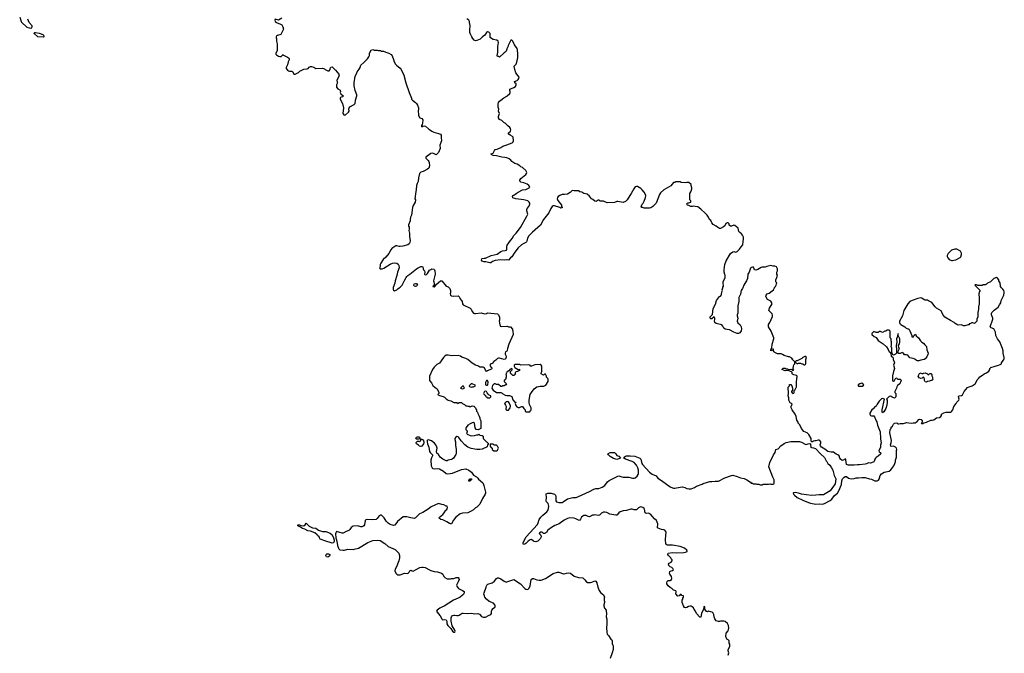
# Model space of a CAD drawing. Header units: inches. Extents: x 2348423 to 2474978, y 460702 to 613625.
# Tile 9 of 113: x 2371096 to 2389095, y 493323 to 504902. Entities that reach past the tile are written whole.
import ezdxf

# ---------------------------------------------------------------- set-up
doc = ezdxf.new("R2010")
doc.units = ezdxf.units.IN
doc.header["$MEASUREMENT"] = 0
for name, color, linetype in [('C3479', 7, 'Continuous'), ('C3489', 7, 'Continuous'), ('C3570', 7, 'Continuous'), ('C3580', 7, 'Continuous')]:
    doc.layers.add(name, color=color, linetype=linetype)

msp = doc.modelspace()

# ---------------------------------------------------------------- linework, layer by layer
at = {"layer": 'C3479', "color": 5, "elevation": 140}
for points in [[(2377921, 500000), (2377923, 499970), (2377930, 499959), (2377950, 499949), (2377992, 499968), (2378010, 499986), (2378031, 500000)], [(2378949, 500000), (2378959, 499990), (2378973, 499950), (2378973, 499910), (2378965, 499890), (2378969, 499870), (2378990, 499857), (2379030, 499849), (2379110, 499853), (2379130, 499839), (2379137, 499830), (2379144, 499804), (2379174, 499770), (2379184, 499750), (2379189, 499710), (2379204, 499690), (2379330, 499632), (2379352, 499610), (2379368, 499568), (2379390, 499539), (2379410, 499532), (2379430, 499532), (2379530, 499545), (2379590, 499529), (2379630, 499535), (2379650, 499543), (2379830, 499528), (2379848, 499510), (2379868, 499468), (2379868, 499410), (2379858, 499390), (2379867, 499367), (2379867, 499353), (2379882, 499302), (2379910, 499295), (2380000, 499298)], [(2380000, 498847), (2379978, 498830), (2379969, 498810), (2379969, 498790), (2379988, 498750), (2379982, 498710), (2379970, 498698), (2379950, 498691), (2379870, 498718), (2379850, 498718), (2379828, 498710), (2379801, 498679), (2379765, 498655), (2379730, 498618), (2379708, 498610), (2379688, 498590), (2379703, 498563), (2379718, 498550), (2379726, 498530), (2379722, 498518), (2379670, 498498), (2379650, 498482), (2379630, 498474), (2379610, 498494), (2379590, 498542), (2379568, 498552), (2379510, 498552), (2379470, 498578), (2379431, 498591), (2379370, 498622), (2379290, 498691), (2379250, 498711), (2379177, 498737), (2379154, 498750), (2379110, 498762), (2378990, 498758), (2378931, 498771), (2378891, 498771), (2378866, 498754), (2378842, 498730), (2378773, 498627), (2378720, 498600), (2378670, 498551), (2378645, 498510), (2378589, 498390), (2378585, 498350), (2378590, 498310), (2378626, 498266), (2378650, 498218), (2378690, 498178), (2378730, 498158), (2378759, 498090), (2378759, 498070), (2378742, 498050), (2378746, 498046), (2378770, 498033), (2378836, 498016), (2378862, 498002), (2378890, 497975), (2378930, 497949), (2378976, 497936), (2379030, 497908), (2379090, 497906), (2379110, 497888), (2379130, 497906), (2379170, 497906), (2379188, 497888), (2379226, 497870), (2379250, 497848), (2379267, 497847), (2379290, 497838), (2379310, 497838), (2379330, 497828), (2379370, 497846), (2379402, 497842), (2379406, 497830), (2379430, 497806), (2379447, 497767), (2379448, 497748), (2379466, 497730), (2379468, 497708), (2379496, 497656), (2379507, 497627), (2379508, 497608), (2379526, 497570), (2379526, 497430), (2379475, 497405), (2379434, 497414), (2379434, 497426), (2379425, 497445), (2379411, 497530), (2379390, 497538), (2379370, 497536), (2379330, 497518), (2379290, 497491), (2379255, 497450), (2379249, 497430), (2379249, 497410), (2379278, 497390), (2379278, 497370), (2379266, 497350), (2379275, 497330), (2379330, 497304), (2379350, 497299), (2379410, 497302), (2379450, 497318), (2379470, 497318), (2379490, 497326), (2379510, 497308), (2379550, 497306), (2379566, 497290), (2379566, 497250), (2379630, 497186), (2379642, 497182), (2379647, 497167), (2379662, 497162), (2379666, 497150), (2379662, 497138), (2379646, 497130), (2379642, 497098), (2379550, 497052), (2379510, 497045), (2379450, 497046), (2379416, 497056), (2379350, 497065), (2379287, 497087), (2379231, 497130), (2379164, 497204), (2379124, 497264), (2379110, 497276), (2379090, 497283), (2379070, 497274), (2379049, 497249), (2379049, 497230), (2379063, 497190), (2379064, 497124), (2379076, 497050), (2379072, 496970), (2379066, 496954), (2379025, 496890), (2379004, 496870), (2378990, 496863), (2378928, 496850), (2378910, 496841), (2378890, 496843), (2378830, 496871), (2378784, 496910), (2378750, 496958), (2378723, 496983), (2378714, 497010), (2378725, 497070), (2378723, 497090), (2378705, 497130), (2378681, 497161), (2378624, 497204), (2378590, 497217), (2378570, 497221), (2378550, 497218), (2378542, 497210), (2378542, 497190), (2378553, 497150), (2378578, 497090), (2378589, 497010), (2378599, 496990), (2378644, 496950), (2378643, 496930), (2378625, 496895), (2378614, 496850), (2378619, 496750), (2378635, 496715), (2378650, 496700), (2378670, 496695), (2378730, 496700), (2378770, 496694), (2378845, 496650), (2378890, 496610), (2378922, 496602), (2379010, 496617), (2379170, 496684), (2379252, 496692), (2379308, 496670), (2379330, 496654), (2379354, 496630), (2379390, 496578), (2379446, 496550), (2379470, 496526), (2379483, 496503), (2379560, 496440), (2379570, 496426), (2379582, 496390), (2379609, 496270), (2379609, 496250), (2379602, 496230), (2379555, 496150), (2379508, 496050), (2379450, 495992), (2379430, 495982), (2379390, 495942), (2379350, 495918), (2379290, 495891), (2379190, 495886), (2379150, 495871), (2379069, 495811), (2379025, 495755), (2378990, 495691), (2378972, 495688), (2378950, 495696), (2378907, 495727), (2378830, 495759), (2378792, 495770), (2378765, 495790), (2378771, 495810), (2378830, 495861), (2378855, 495890), (2378884, 495936), (2378902, 495950), (2378918, 495990), (2378910, 496011), (2378890, 496012), (2378850, 496039), (2378810, 496043), (2378750, 496061), (2378618, 496002), (2378562, 495958), (2378465, 495895), (2378403, 495870), (2378330, 495799), (2378310, 495787), (2378244, 495796), (2378170, 495818), (2378130, 495819), (2378106, 495814), (2378003, 495730), (2377953, 495667), (2377930, 495656), (2377870, 495676), (2377830, 495702), (2377795, 495735), (2377758, 495798), (2377739, 495819), (2377710, 495845), (2377690, 495846), (2377670, 495836), (2377630, 495784), (2377610, 495768), (2377550, 495763), (2377450, 495770), (2377421, 495759), (2377409, 495750), (2377402, 495670), (2377389, 495650), (2377370, 495639), (2377350, 495632), (2377330, 495634), (2377270, 495652), (2377190, 495644), (2377156, 495624), (2377130, 495588), (2377110, 495568), (2377064, 495550), (2377010, 495518), (2376990, 495519), (2376890, 495547), (2376876, 495524), (2376872, 495508), (2376874, 495430), (2376894, 495370), (2376903, 495290), (2376922, 495242), (2376930, 495230), (2376950, 495214), (2377010, 495207), (2377032, 495208), (2377094, 495226), (2377190, 495220), (2377210, 495223), (2377290, 495243), (2377462, 495350), (2377550, 495386), (2377630, 495392), (2377687, 495387), (2377772, 495330), (2377830, 495272), (2377957, 495217), (2377989, 495190), (2378024, 495150), (2378039, 495110), (2378039, 495070), (2378024, 495010), (2378003, 494950), (2377990, 494918), (2377958, 494862), (2377951, 494830), (2377971, 494790), (2377990, 494770), (2378010, 494759), (2378050, 494756), (2378130, 494787), (2378190, 494784), (2378216, 494804), (2378230, 494828), (2378250, 494842), (2378270, 494828), (2378290, 494822), (2378332, 494850), (2378411, 494889), (2378450, 494899), (2378470, 494899), (2378510, 494893), (2378586, 494846), (2378614, 494834), (2378670, 494819), (2378732, 494812), (2378809, 494789), (2378829, 494770), (2378850, 494729), (2378870, 494709), (2378910, 494684), (2378970, 494682), (2378990, 494689), (2379030, 494688), (2379073, 494707), (2379110, 494706), (2379126, 494690), (2379128, 494670), (2379114, 494630), (2379084, 494570), (2379089, 494550), (2379097, 494530), (2379119, 494510), (2379193, 494473), (2379219, 494450), (2379221, 494430), (2379213, 494410), (2379193, 494387), (2379145, 494350), (2379110, 494330), (2379025, 494295), (2378858, 494182), (2378810, 494167), (2378778, 494150), (2378725, 494110), (2378718, 494090), (2378744, 494050), (2378782, 494010), (2378810, 493953), (2378821, 493941), (2378830, 493934), (2378870, 493940), (2378893, 493933), (2378903, 493910), (2378904, 493864), (2378920, 493830), (2378975, 493775), (2379010, 493727), (2379030, 493712), (2379050, 493708), (2379055, 493725), (2379050, 493743), (2379003, 493823), (2378982, 493910), (2378983, 493970), (2378990, 493992), (2379010, 494012), (2379030, 494019), (2379050, 494020), (2379090, 494013), (2379110, 494015), (2379130, 494021), (2379185, 494055), (2379201, 494058), (2379273, 494053), (2379355, 494055), (2379414, 494046), (2379470, 494051), (2379499, 494039), (2379536, 493996), (2379570, 493986), (2379610, 493985), (2379666, 494015), (2379711, 494030), (2379719, 494050), (2379719, 494090), (2379724, 494110), (2379750, 494141), (2379785, 494170), (2379786, 494190), (2379781, 494210), (2379756, 494236), (2379676, 494270), (2379631, 494310), (2379599, 494350), (2379591, 494370), (2379583, 494403), (2379586, 494430), (2379624, 494530), (2379630, 494558), (2379638, 494570), (2379655, 494585), (2379730, 494609), (2379770, 494635), (2379810, 494688), (2379830, 494702), (2379850, 494699), (2379890, 494682), (2379950, 494639), (2379990, 494622), (2380000, 494626)], [(2380000, 498458), (2379992, 498450), (2379985, 498430), (2379991, 498410), (2379991, 498369), (2379975, 498325), (2379954, 498310), (2379954, 498290), (2379994, 498250), (2379982, 498230), (2379950, 498209), (2379930, 498208), (2379910, 498198), (2379890, 498198), (2379850, 498238), (2379810, 498238), (2379790, 498248), (2379770, 498248), (2379742, 498218), (2379724, 498170), (2379750, 498131), (2379810, 498091), (2379891, 498091), (2379917, 498077), (2379925, 498065), (2379970, 498042), (2380000, 498035)], [(2380000, 497921), (2379990, 497919), (2379958, 497890), (2379978, 497858), (2379988, 497830), (2379985, 497790), (2379991, 497771), (2380000, 497768)]]:
    msp.add_lwpolyline(points, dxfattribs=at)
for points in [[(2379370, 498246), (2379350, 498246), (2379314, 498210), (2379318, 498198), (2379350, 498186), (2379370, 498194), (2379390, 498194), (2379426, 498210), (2379422, 498222)], [(2379650, 498306), (2379630, 498306), (2379614, 498270), (2379614, 498230), (2379630, 498222), (2379650, 498222), (2379655, 498230), (2379660, 498280)], [(2379210, 498206), (2379190, 498206), (2379154, 498170), (2379190, 498154), (2379210, 498162), (2379226, 498170)], [(2379610, 498115), (2379594, 498110), (2379574, 498070), (2379578, 498058), (2379590, 498054), (2379598, 498038), (2379613, 498033), (2379618, 498018), (2379630, 498014), (2379638, 497998), (2379650, 497994), (2379690, 497994), (2379706, 498010), (2379706, 498030), (2379680, 498040), (2379660, 498060), (2379642, 498082), (2379630, 498108)], [(2378350, 497238), (2378338, 497250), (2378349, 497271), (2378370, 497281), (2378390, 497278), (2378402, 497270), (2378414, 497250), (2378410, 497246), (2378390, 497238)], [(2378430, 497103), (2378402, 497110), (2378386, 497126), (2378348, 497150), (2378343, 497163), (2378345, 497175), (2378370, 497202), (2378390, 497202), (2378410, 497194), (2378426, 497210), (2378426, 497234), (2378450, 497234), (2378470, 497222), (2378485, 497190), (2378485, 497170), (2378478, 497150), (2378450, 497109)], [(2379750, 497146), (2379710, 497146), (2379698, 497142), (2379694, 497130), (2379698, 497098), (2379713, 497093), (2379718, 497078), (2379733, 497073), (2379734, 497050), (2379764, 497024), (2379810, 497025), (2379830, 497034), (2379846, 497070), (2379830, 497106), (2379810, 497126), (2379770, 497126)], [(2379307, 496467), (2379306, 496490), (2379322, 496498), (2379326, 496510), (2379350, 496514), (2379354, 496510), (2379354, 496490), (2379338, 496482), (2379330, 496468)], [(2376810, 495337), (2376790, 495340), (2376690, 495370), (2376590, 495410), (2376578, 495430), (2376573, 495453), (2376538, 495478), (2376532, 495490), (2376490, 495527), (2376410, 495552), (2376361, 495561), (2376310, 495592), (2376265, 495605), (2376230, 495629), (2376178, 495650), (2376178, 495670), (2376190, 495673), (2376209, 495671), (2376238, 495658), (2376290, 495651), (2376314, 495670), (2376330, 495698), (2376385, 495645), (2376450, 495618), (2376510, 495607), (2376556, 495570), (2376630, 495549), (2376690, 495548), (2376770, 495518), (2376810, 495486), (2376834, 495434), (2376844, 495390), (2376844, 495370), (2376830, 495344)], [(2376730, 495081), (2376706, 495086), (2376694, 495110), (2376701, 495130), (2376710, 495139), (2376742, 495142), (2376767, 495130), (2376768, 495110), (2376750, 495090)]]:
    msp.add_lwpolyline(points, close=True, dxfattribs=at)
at = {"layer": 'C3489', "color": 5}
for points, elevation in [([(2384048, 493288), (2384059, 493330), (2384049, 493369), (2384049, 493390), (2384078, 493450), (2384078, 493490), (2384068, 493510), (2384066, 493550), (2384048, 493568), (2384023, 493583), (2384002, 493630), (2384009, 493690), (2384049, 493731), (2384056, 493756), (2384059, 493790), (2384054, 493830), (2384035, 493870), (2383990, 493902), (2383970, 493909), (2383910, 493909), (2383890, 493902), (2383870, 493902), (2383830, 493918), (2383802, 493950), (2383789, 493990), (2383788, 494030), (2383775, 494055), (2383754, 494074), (2383730, 494078), (2383690, 494095), (2383670, 494078), (2383650, 494088), (2383622, 494130), (2383618, 494170), (2383610, 494178), (2383605, 494170), (2383605, 494150), (2383598, 494130), (2383557, 494050), (2383550, 493986), (2383530, 493986), (2383470, 494049), (2383450, 494095), (2383424, 494124), (2383412, 494152), (2383392, 494172), (2383370, 494182), (2383350, 494185), (2383323, 494177), (2383290, 494159), (2383270, 494155), (2383250, 494158), (2383228, 494190), (2383208, 494250), (2383209, 494291), (2383218, 494310), (2383218, 494330), (2383228, 494350), (2383228, 494370), (2383202, 494382), (2383190, 494399), (2383170, 494395), (2383150, 494375), (2383129, 494369), (2383089, 494409), (2383098, 494450), (2383090, 494466), (2383070, 494468), (2383050, 494478), (2383023, 494503), (2382985, 494525), (2382950, 494558), (2382929, 494590), (2382924, 494610), (2382930, 494632), (2382950, 494652), (2382990, 494654), (2383010, 494674), (2383018, 494690), (2383010, 494726), (2382982, 494770), (2382975, 494790), (2382978, 494810), (2382982, 494818), (2383008, 494832), (2383030, 494834), (2383046, 494850), (2383035, 494875), (2383018, 494890), (2382984, 494905), (2382965, 494930), (2382959, 494950), (2382968, 494972), (2383006, 494990), (2383026, 495010), (2383026, 495030), (2383006, 495050), (2382998, 495070), (2382958, 495110), (2382946, 495130), (2382948, 495150), (2383030, 495163), (2383110, 495157), (2383237, 495163), (2383269, 495171), (2383295, 495185), (2383298, 495190), (2383289, 495210), (2383250, 495244), (2383170, 495276), (2383030, 495299), (2382937, 495297), (2382915, 495310), (2382906, 495330), (2382904, 495390), (2382906, 495486), (2382914, 495530), (2382909, 495550), (2382892, 495572), (2382870, 495581), (2382826, 495586), (2382766, 495610), (2382758, 495618), (2382759, 495690), (2382737, 495750), (2382700, 495780), (2382630, 495863), (2382590, 495881), (2382550, 495877), (2382530, 495889), (2382516, 495956), (2382509, 495970), (2382489, 495990), (2382450, 496000), (2382430, 495995), (2382410, 495984), (2382374, 495946), (2382358, 495942), (2382330, 495943), (2382290, 495955), (2382270, 495955), (2382190, 495930), (2382130, 495926), (2382110, 495921), (2382070, 495905), (2382050, 495892), (2382010, 495850), (2381994, 495846), (2381885, 495865), (2381830, 495895), (2381790, 495904), (2381770, 495901), (2381734, 495886), (2381693, 495850), (2381670, 495839), (2381610, 495851), (2381590, 495850), (2381570, 495845), (2381510, 495818), (2381490, 495822), (2381450, 495841), (2381410, 495840), (2381389, 495831), (2381368, 495812), (2381349, 495771), (2381330, 495749), (2381310, 495753), (2381262, 495782), (2381230, 495793), (2381150, 495796), (2381110, 495788), (2381050, 495758), (2380958, 495690), (2380879, 495661), (2380817, 495623), (2380750, 495570), (2380725, 495530), (2380710, 495517), (2380690, 495510), (2380673, 495513), (2380650, 495535), (2380644, 495536), (2380616, 495536), (2380602, 495530), (2380594, 495510), (2380622, 495482), (2380626, 495450), (2380610, 495415), (2380570, 495369), (2380530, 495359), (2380503, 495363), (2380489, 495369), (2380450, 495404), (2380430, 495397), (2380390, 495373), (2380350, 495329), (2380330, 495315), (2380306, 495310), (2380298, 495330), (2380302, 495350), (2380353, 495450), (2380562, 495678), (2380576, 495704), (2380595, 495770), (2380622, 495810), (2380662, 495850), (2380735, 495905), (2380750, 495930), (2380764, 495970), (2380767, 496010), (2380758, 496058), (2380729, 496090), (2380721, 496110), (2380729, 496170), (2380719, 496230), (2380723, 496237), (2380750, 496247), (2380813, 496247), (2380870, 496230), (2380891, 496210), (2380897, 496190), (2380899, 496110), (2380911, 496091), (2380950, 496080), (2381010, 496079), (2381030, 496088), (2381110, 496146), (2381210, 496172), (2381270, 496173), (2381310, 496186), (2381510, 496278), (2381590, 496325), (2381630, 496333), (2381684, 496335), (2381744, 496356), (2381794, 496390), (2381844, 496456), (2381870, 496478), (2382030, 496561), (2382050, 496566), (2382105, 496545), (2382130, 496541), (2382230, 496543), (2382301, 496521), (2382330, 496523), (2382350, 496531), (2382383, 496557), (2382404, 496590), (2382409, 496610), (2382410, 496670), (2382398, 496710), (2382370, 496763), (2382327, 496810), (2382290, 496830), (2382172, 496872), (2382142, 496890), (2382149, 496910), (2382170, 496928), (2382188, 496932), (2382253, 496933), (2382344, 496924), (2382430, 496891), (2382448, 496868), (2382469, 496790), (2382479, 496770), (2382611, 496631), (2382657, 496597), (2382730, 496565), (2382764, 496524), (2382830, 496482), (2382986, 496366), (2383030, 496344), (2383050, 496339), (2383070, 496339), (2383170, 496361), (2383210, 496363), (2383254, 496354), (2383290, 496336), (2383330, 496326), (2383370, 496327), (2383430, 496351), (2383470, 496378), (2383570, 496411), (2383590, 496425), (2383710, 496465), (2383750, 496461), (2383811, 496471), (2383870, 496471), (2383989, 496531), (2384106, 496574), (2384130, 496576), (2384210, 496556), (2384270, 496531), (2384338, 496518), (2384390, 496491), (2384454, 496450), (2384470, 496434), (2384490, 496432), (2384510, 496422), (2384550, 496422), (2384573, 496413), (2384610, 496412), (2384630, 496402), (2384670, 496402), (2384690, 496412), (2384787, 496413), (2384810, 496422), (2384830, 496414), (2384870, 496414), (2384882, 496418), (2384886, 496430), (2384888, 496490), (2384862, 496542), (2384789, 496730), (2384809, 496811), (2384879, 496950), (2384906, 496990), (2384918, 497050), (2384960, 497060), (2385010, 497115), (2385070, 497159), (2385110, 497174), (2385191, 497191), (2385230, 497195), (2385350, 497193), (2385390, 497180), (2385470, 497140), (2385535, 497155), (2385550, 497150), (2385555, 497135), (2385556, 497104), (2385551, 497090), (2385570, 497083), (2385610, 497080), (2385644, 497064), (2385735, 496970), (2385810, 496903), (2385841, 496841), (2385851, 496830), (2385855, 496815), (2385871, 496790), (2385903, 496763), (2385938, 496710), (2385958, 496670), (2385985, 496570), (2386013, 496510), (2386003, 496417), (2385910, 496290), (2385790, 496220), (2385710, 496218), (2385650, 496210), (2385570, 496209), (2385389, 496229), (2385330, 496249), (2385270, 496262), (2385244, 496256), (2385234, 496250), (2385242, 496230), (2385258, 496210), (2385310, 496171), (2385410, 496121), (2385518, 496078), (2385550, 496068), (2385650, 496050), (2385710, 496056), (2385770, 496050), (2385810, 496058), (2385910, 496115), (2385941, 496139), (2385992, 496208), (2386043, 496250), (2386069, 496290), (2386119, 496410), (2386126, 496474), (2386137, 496510), (2386162, 496538), (2386187, 496553), (2386210, 496554), (2386250, 496523), (2386294, 496514), (2386350, 496516), (2386390, 496530), (2386430, 496528), (2386490, 496535), (2386553, 496533), (2386630, 496511), (2386670, 496506), (2386730, 496476), (2386770, 496474), (2386795, 496485), (2386810, 496504), (2386828, 496572), (2386850, 496601), (2386902, 496630), (2386988, 496652), (2387023, 496677), (2387075, 496750), (2387095, 496790), (2387109, 496830), (2387109, 496850), (2387124, 496910), (2387122, 497030), (2387129, 497050), (2387122, 497070), (2387109, 497090), (2387070, 497109), (2387025, 497105), (2387018, 497110), (2387017, 497130), (2387029, 497170), (2387032, 497210), (2387002, 497350), (2387008, 497410), (2387027, 497433), (2387030, 497454), (2387050, 497474), (2387068, 497510), (2387089, 497531), (2387130, 497534), (2387150, 497514), (2387170, 497514), (2387190, 497522), (2387250, 497525), (2387310, 497538), (2387350, 497536), (2387390, 497526), (2387430, 497535), (2387464, 497536), (2387502, 497558), (2387530, 497596), (2387550, 497601), (2387576, 497596), (2387594, 497574), (2387592, 497548), (2387585, 497535), (2387574, 497530), (2387582, 497522), (2387605, 497525), (2387626, 497534), (2387675, 497545), (2387750, 497583), (2387777, 497583), (2387810, 497591), (2387853, 497627), (2387910, 497631), (2387935, 497650), (2387948, 497670), (2387950, 497694), (2387990, 497718), (2388030, 497731), (2388070, 497727), (2388110, 497731), (2388130, 497743), (2388152, 497770), (2388174, 497830), (2388215, 497890), (2388225, 497915), (2388262, 497950), (2388269, 497970), (2388258, 498010), (2388266, 498030), (2388310, 498031), (2388330, 498046), (2388345, 498070), (2388361, 498110), (2388420, 498180), (2388433, 498187), (2388510, 498211), (2388561, 498250), (2388589, 498290), (2388601, 498319), (2388627, 498353), (2388650, 498374), (2388697, 498403), (2388730, 498431), (2388770, 498451), (2388810, 498478), (2388829, 498510), (2388833, 498530), (2388850, 498547), (2388930, 498573), (2388990, 498587), (2389018, 498602), (2389046, 498610), (2389046, 498630), (2389055, 498650), (2389081, 498679), (2389090, 498710), (2389090, 498730), (2389073, 498810), (2389072, 498850), (2389061, 498890), (2389013, 499013), (2388972, 499070), (2388942, 499130), (2388932, 499192), (2388919, 499230), (2388902, 499250), (2388853, 499273), (2388839, 499290), (2388841, 499310), (2388875, 499390), (2388884, 499430), (2388884, 499450), (2388863, 499510), (2388863, 499530), (2388869, 499550), (2388908, 499592), (2388981, 499650), (2389009, 499690), (2389029, 499730), (2389038, 499770), (2389088, 499870), (2389095, 499910), (2389095, 499930), (2389088, 499950), (2389070, 499978), (2389047, 500000)], 120), ([(2384315, 500000), (2384310, 499988), (2384287, 499950), (2384273, 499887), (2384244, 499824), (2384243, 499750), (2384223, 499670), (2384227, 499650), (2384222, 499538), (2384211, 499509), (2384211, 499490), (2384221, 499450), (2384211, 499390), (2384221, 499361), (2384264, 499324), (2384287, 499290), (2384291, 499251), (2384286, 499214), (2384263, 499177), (2384234, 499166), (2384210, 499167), (2384150, 499190), (2384070, 499232), (2384030, 499243), (2383990, 499245), (2383970, 499263), (2383950, 499304), (2383930, 499323), (2383850, 499342), (2383829, 499350), (2383806, 499366), (2383795, 499390), (2383805, 499430), (2383804, 499450), (2383790, 499469), (2383750, 499434), (2383730, 499434), (2383717, 499450), (2383719, 499470), (2383763, 499517), (2383776, 499624), (2383814, 499705), (2383836, 499770), (2383870, 499821), (2383890, 499841), (2383909, 499851), (2383924, 499876), (2383933, 499927), (2383942, 499950), (2383939, 499970), (2383947, 500000)], 120), ([(2388604, 500000), (2388654, 499950), (2388644, 499936), (2388627, 499890), (2388635, 499810), (2388636, 499710), (2388623, 499657), (2388623, 499610), (2388611, 499550), (2388614, 499486), (2388611, 499469), (2388592, 499430), (2388592, 499390), (2388552, 499348), (2388520, 499360), (2388500, 499360), (2388466, 499346), (2388454, 499346), (2388450, 499328), (2388433, 499327), (2388375, 499305), (2388350, 499307), (2388310, 499325), (2388250, 499322), (2388230, 499329), (2388198, 499350), (2388178, 499370), (2388110, 499402), (2388010, 499464), (2387972, 499512), (2387949, 499569), (2387940, 499580), (2387855, 499630), (2387830, 499655), (2387770, 499734), (2387710, 499764), (2387690, 499779), (2387650, 499779), (2387630, 499784), (2387590, 499813), (2387570, 499817), (2387514, 499806), (2387410, 499769), (2387371, 499749), (2387330, 499708), (2387261, 499590), (2387234, 499490), (2387181, 499390), (2387178, 499370), (2387185, 499350), (2387202, 499330), (2387274, 499290), (2387304, 499264), (2387330, 499252), (2387351, 499251), (2387370, 499214), (2387402, 499130), (2387405, 499105), (2387430, 499102), (2387450, 499134), (2387470, 499152), (2387485, 499125), (2387525, 499090), (2387566, 499030), (2387590, 499006), (2387618, 498990), (2387640, 498960), (2387671, 498930), (2387679, 498870), (2387701, 498810), (2387697, 498783), (2387679, 498741), (2387650, 498704), (2387630, 498689), (2387570, 498681), (2387530, 498669), (2387511, 498669), (2387490, 498676), (2387457, 498697), (2387430, 498709), (2387370, 498724), (2387330, 498768), (2387310, 498778), (2387270, 498778), (2387250, 498806), (2387236, 498816), (2387230, 498818), (2387190, 498804), (2387170, 498804), (2387158, 498810), (2387154, 498830), (2387161, 498859), (2387178, 498890), (2387169, 498909), (2387164, 498950), (2387179, 498981), (2387185, 499010), (2387187, 499070), (2387158, 499130), (2387158, 499158), (2387150, 499166), (2387145, 499115), (2387125, 499070), (2387128, 499010), (2387117, 498950), (2387126, 498870), (2387122, 498810), (2387109, 498791), (2387068, 498768), (2387057, 498777), (2387040, 498820), (2387037, 498897), (2387029, 498930), (2387034, 498954), (2387034, 499014), (2387027, 499033), (2387026, 499070), (2387006, 499090), (2387006, 499210), (2386990, 499226), (2386950, 499226), (2386932, 499208), (2386913, 499207), (2386870, 499188), (2386830, 499206), (2386810, 499206), (2386790, 499188), (2386750, 499188), (2386710, 499206), (2386674, 499170), (2386674, 499150), (2386714, 499110), (2386751, 499091), (2386790, 499041), (2386880, 498980), (2386942, 498922), (2386975, 498875), (2386992, 498830), (2387003, 498823), (2387020, 498800), (2387030, 498754), (2387057, 498737), (2387065, 498725), (2387061, 498690), (2387084, 498650), (2387085, 498630), (2387072, 498590), (2387073, 498573), (2387086, 498530), (2387068, 498470), (2387054, 498394), (2387050, 498302), (2387070, 498298), (2387088, 498310), (2387110, 498354), (2387132, 498352), (2387138, 498338), (2387150, 498334), (2387190, 498332), (2387214, 498310), (2387204, 498296), (2387185, 498250), (2387143, 498217), (2387131, 498190), (2387127, 498170), (2387094, 498110), (2387094, 498090), (2387112, 498070), (2387114, 498010), (2387090, 497988), (2387045, 498005), (2387030, 498018), (2387010, 498022), (2386990, 498014), (2386942, 497970), (2386951, 497951), (2386955, 497915), (2386950, 497858), (2386930, 497795), (2386890, 497738), (2386870, 497718), (2386862, 497730), (2386862, 497770), (2386906, 497970), (2386870, 497982), (2386850, 497975), (2386805, 497930), (2386770, 497878), (2386750, 497838), (2386734, 497830), (2386693, 497787), (2386678, 497782), (2386638, 497710), (2386636, 497690), (2386650, 497666), (2386670, 497661), (2386710, 497662), (2386725, 497645), (2386751, 497570), (2386766, 497550), (2386778, 497490), (2386825, 497370), (2386825, 497335), (2386834, 497286), (2386835, 497235), (2386846, 497170), (2386832, 497128), (2386831, 497090), (2386825, 497070), (2386801, 497030), (2386806, 497006), (2386816, 496996), (2386834, 496990), (2386838, 496970), (2386790, 496924), (2386750, 496901), (2386739, 496890), (2386726, 496870), (2386716, 496830), (2386710, 496822), (2386670, 496802), (2386650, 496798), (2386610, 496804), (2386574, 496786), (2386550, 496779), (2386450, 496765), (2386410, 496767), (2386350, 496760), (2386250, 496761), (2386208, 496770), (2386200, 496860), (2386190, 496878), (2386150, 496855), (2386130, 496849), (2386102, 496870), (2386090, 496888), (2386074, 496930), (2386055, 496950), (2386024, 496964), (2385970, 496999), (2385930, 496999), (2385870, 497009), (2385815, 497055), (2385752, 497092), (2385735, 497115), (2385732, 497130), (2385742, 497170), (2385739, 497190), (2385724, 497210), (2385710, 497218), (2385690, 497218), (2385650, 497204), (2385630, 497206), (2385610, 497201), (2385590, 497187), (2385570, 497189), (2385566, 497210), (2385567, 497250), (2385522, 497322), (2385489, 497349), (2385430, 497374), (2385390, 497429), (2385356, 497496), (2385329, 497529), (2385325, 497545), (2385303, 497583), (2385289, 497650), (2385274, 497690), (2385215, 497770), (2385198, 497810), (2385198, 497830), (2385215, 497875), (2385206, 497890), (2385183, 497903), (2385158, 497950), (2385155, 497990), (2385142, 498030), (2385148, 498070), (2385147, 498187), (2385166, 498210), (2385166, 498230), (2385170, 498234), (2385190, 498234), (2385211, 498211), (2385225, 498170), (2385225, 498150), (2385216, 498124), (2385202, 498110), (2385204, 498104), (2385220, 498080), (2385230, 498072), (2385250, 498074), (2385255, 498090), (2385255, 498130), (2385270, 498145), (2385294, 498190), (2385294, 498286), (2385304, 498330), (2385308, 498388), (2385297, 498397), (2385249, 498409), (2385223, 498423), (2385218, 498430), (2385218, 498458), (2385208, 498468), (2385186, 498470), (2385150, 498488), (2385090, 498482), (2385026, 498510), (2385050, 498532), (2385090, 498532), (2385104, 498524), (2385130, 498522), (2385150, 498512), (2385195, 498515), (2385212, 498512), (2385230, 498494), (2385242, 498498), (2385246, 498510), (2385238, 498518), (2385235, 498530), (2385241, 498570), (2385250, 498594), (2385267, 498613), (2385267, 498647), (2385230, 498688), (2385210, 498718), (2385170, 498738), (2385150, 498738), (2385070, 498762), (2385043, 498783), (2385015, 498795), (2384950, 498798), (2384900, 498820), (2384888, 498830), (2384878, 498850), (2384878, 498870), (2384870, 498886), (2384858, 498862), (2384829, 498850), (2384829, 498870), (2384843, 498897), (2384850, 498970), (2384884, 499070), (2384884, 499090), (2384832, 499212), (2384784, 499290), (2384782, 499330), (2384808, 499370), (2384860, 499480), (2384860, 499500), (2384850, 499526), (2384789, 499590), (2384802, 499630), (2384849, 499710), (2384848, 499728), (2384830, 499758), (2384769, 499790), (2384739, 499830), (2384735, 499850), (2384742, 499870), (2384758, 499890), (2384794, 499906), (2384850, 499945), (2384873, 499967), (2384892, 500000)], 120), ([(2380000, 499298), (2380010, 499298), (2380033, 499287), (2380070, 499286), (2380107, 499247), (2380108, 499190), (2380118, 499170), (2380118, 499150), (2380039, 498970), (2380015, 498890), (2380010, 498854), (2380000, 498847)], 140), ([(2380000, 498035), (2380010, 498032), (2380050, 498032), (2380090, 498014), (2380100, 498000), (2380102, 497970), (2380110, 497954), (2380150, 497914), (2380170, 497914), (2380174, 497910), (2380158, 497902), (2380154, 497886), (2380166, 497850), (2380184, 497824), (2380210, 497816), (2380230, 497816), (2380270, 497832), (2380290, 497834), (2380310, 497794), (2380334, 497770), (2380334, 497750), (2380350, 497734), (2380410, 497734), (2380422, 497738), (2380427, 497753), (2380442, 497758), (2380446, 497770), (2380446, 497810), (2380418, 497870), (2380409, 497909), (2380409, 497950), (2380429, 498050), (2380449, 498090), (2380502, 498158), (2380549, 498191), (2380610, 498205), (2380675, 498205), (2380715, 498225), (2380758, 498290), (2380758, 498330), (2380750, 498346), (2380728, 498368), (2380727, 498387), (2380718, 498398), (2380710, 498426), (2380690, 498426), (2380670, 498408), (2380628, 498430), (2380626, 498450), (2380638, 498470), (2380638, 498550), (2380642, 498570), (2380630, 498588), (2380610, 498598), (2380510, 498595), (2380450, 498568), (2380430, 498568), (2380426, 498586), (2380414, 498586), (2380390, 498595), (2380250, 498588), (2380230, 498598), (2380150, 498598), (2380134, 498590), (2380134, 498570), (2380145, 498545), (2380210, 498512), (2380233, 498513), (2380231, 498490), (2380194, 498470), (2380170, 498468), (2380160, 498460), (2380152, 498450), (2380151, 498429), (2380142, 498410), (2380130, 498402), (2380110, 498402), (2380090, 498415), (2380075, 498430), (2380068, 498450), (2380067, 498473), (2380096, 498504), (2380096, 498516), (2380090, 498526), (2380054, 498510), (2380038, 498482), (2380010, 498468), (2380000, 498458)], 140), ([(2380000, 497768), (2380010, 497765), (2380030, 497768), (2380052, 497788), (2380065, 497810), (2380069, 497830), (2380066, 497846), (2380043, 497903), (2380030, 497918), (2380010, 497922), (2380000, 497921)], 140), ([(2380000, 494626), (2380090, 494659), (2380130, 494669), (2380250, 494592), (2380330, 494507), (2380350, 494492), (2380370, 494486), (2380390, 494492), (2380409, 494511), (2380425, 494555), (2380448, 494670), (2380470, 494689), (2380490, 494689), (2380550, 494666), (2380590, 494657), (2380630, 494657), (2380711, 494690), (2380850, 494782), (2380930, 494808), (2380953, 494807), (2381036, 494776), (2381050, 494775), (2381090, 494789), (2381130, 494795), (2381165, 494785), (2381234, 494734), (2381310, 494709), (2381390, 494699), (2381426, 494666), (2381452, 494632), (2381478, 494618), (2381530, 494616), (2381558, 494622), (2381610, 494645), (2381630, 494642), (2381645, 494610), (2381663, 494530), (2381690, 494469), (2381714, 494434), (2381769, 494390), (2381789, 494350), (2381782, 494330), (2381782, 494290), (2381789, 494270), (2381789, 494250), (2381775, 494210), (2381774, 494190), (2381789, 494150), (2381814, 494114), (2381819, 494090), (2381821, 494050), (2381814, 493990), (2381829, 493949), (2381832, 493870), (2381823, 493790), (2381829, 493710), (2381838, 493670), (2381858, 493650), (2381903, 493583), (2381918, 493570), (2381926, 493550), (2381928, 493490), (2381936, 493476), (2381942, 493450), (2381942, 493390), (2381929, 493330), (2381889, 493230)], 140)]:
    msp.add_lwpolyline(points, dxfattribs=dict(at, elevation=elevation))
at = {"layer": 'C3489', "color": 5, "elevation": 120}
for points in [[(2385450, 498748), (2385414, 498730), (2385394, 498710), (2385310, 498666), (2385290, 498666), (2385274, 498650), (2385278, 498638), (2385293, 498633), (2385310, 498614), (2385330, 498622), (2385370, 498622), (2385393, 498613), (2385412, 498612), (2385430, 498594), (2385450, 498594), (2385466, 498610), (2385468, 498690), (2385478, 498730), (2385467, 498747)], [(2387590, 498434), (2387610, 498434), (2387618, 498442), (2387650, 498446), (2387694, 498430), (2387698, 498418), (2387710, 498414), (2387726, 498430), (2387743, 498437), (2387750, 498438), (2387762, 498430), (2387771, 498410), (2387772, 498392), (2387782, 498370), (2387782, 498350), (2387791, 498329), (2387770, 498309), (2387750, 498308), (2387730, 498298), (2387690, 498288), (2387670, 498278), (2387650, 498286), (2387638, 498310), (2387636, 498336), (2387622, 498362), (2387610, 498366), (2387592, 498348), (2387570, 498342), (2387536, 498356), (2387522, 498390), (2387549, 498451)], [(2386490, 498259), (2386454, 498250), (2386425, 498230), (2386422, 498210), (2386430, 498206), (2386510, 498205), (2386518, 498210), (2386528, 498230), (2386508, 498250)], [(2382010, 496865), (2381950, 496882), (2381890, 496919), (2381859, 496950), (2381848, 496970), (2381890, 496993), (2381971, 496991), (2381996, 496970), (2382010, 496938), (2382050, 496925), (2382082, 496890), (2382030, 496869)]]:
    msp.add_lwpolyline(points, close=True, dxfattribs=at)
at = {"layer": 'C3570', "color": 5}
for points, elevation in [([(2371096, 504950), (2371120, 504870), (2371130, 504855), (2371228, 504768), (2371270, 504751), (2371310, 504748), (2371326, 504770), (2371321, 504790), (2371271, 504851), (2371242, 504910)], 140), ([(2375890, 504932), (2375830, 504891), (2375769, 504911), (2375762, 504890), (2375766, 504866), (2375788, 504850), (2375862, 504822), (2375885, 504805), (2375909, 504770), (2375918, 504730), (2375870, 504632), (2375806, 504610), (2375790, 504602), (2375782, 504590), (2375782, 504570), (2375789, 504550), (2375788, 504510), (2375800, 504460), (2375804, 504370), (2375802, 504330), (2375778, 504290), (2375778, 504270), (2375790, 504258), (2375830, 504235), (2375851, 504229), (2375874, 504230), (2375910, 504266), (2375916, 504256), (2375940, 504240), (2375990, 504219), (2376010, 504202), (2376019, 504190), (2376022, 504170), (2376002, 504130), (2375990, 504074), (2375968, 504030), (2375968, 504010), (2375990, 503978), (2376009, 503969), (2376030, 503962), (2376070, 503962), (2376088, 503950), (2376110, 503906), (2376130, 503908), (2376190, 503938), (2376216, 503964), (2376290, 503996), (2376350, 504005), (2376368, 504012), (2376390, 504037), (2376410, 504049), (2376430, 504049), (2376473, 504033), (2376510, 504009), (2376634, 504014), (2376665, 504005), (2376682, 503990), (2376730, 503969), (2376752, 503970), (2376772, 503990), (2376773, 504007), (2376785, 504035), (2376810, 504038), (2376870, 503982), (2376929, 503909), (2376933, 503890), (2376929, 503870), (2376913, 503830), (2376899, 503810), (2376895, 503790), (2376900, 503760), (2376908, 503750), (2376890, 503714), (2376889, 503670), (2376910, 503639), (2376952, 503612), (2376959, 503590), (2376955, 503570), (2376969, 503549), (2377008, 503510), (2377006, 503490), (2376970, 503484), (2376962, 503478), (2376956, 503470), (2376955, 503450), (2376999, 503370), (2377018, 503290), (2377004, 503190), (2377030, 503158), (2377050, 503162), (2377107, 503210), (2377116, 503230), (2377113, 503270), (2377117, 503290), (2377132, 503308), (2377209, 503351), (2377228, 503370), (2377233, 503430), (2377259, 503510), (2377261, 503530), (2377229, 503610), (2377211, 503690), (2377211, 503750), (2377231, 503870), (2377253, 503910), (2377268, 503950), (2377304, 503996), (2377321, 504030), (2377332, 504070), (2377390, 504118), (2377454, 504186), (2377480, 504220), (2377491, 504250), (2377492, 504290), (2377518, 504342), (2377550, 504358), (2377573, 504347), (2377630, 504346), (2377650, 504338), (2377690, 504338), (2377710, 504328), (2377747, 504327), (2377788, 504308), (2377846, 504290), (2377888, 504268), (2377903, 504243), (2377932, 504172), (2377944, 504130), (2377964, 504090), (2377982, 504070), (2378050, 504015), (2378069, 503989), (2378119, 503890), (2378153, 503750), (2378216, 503570), (2378257, 503470), (2378261, 503450), (2378274, 503430), (2378329, 503390), (2378350, 503369), (2378370, 503338), (2378384, 503290), (2378379, 503210), (2378384, 503190), (2378384, 503150), (2378409, 503109), (2378450, 503094), (2378463, 503070), (2378461, 503010), (2378454, 502986), (2378443, 502970), (2378439, 502950), (2378450, 502941), (2378467, 502953), (2378490, 502959), (2378517, 502957), (2378570, 502908), (2378590, 502898), (2378630, 502862), (2378666, 502846), (2378750, 502824), (2378789, 502809), (2378802, 502790), (2378799, 502750), (2378805, 502690), (2378779, 502610), (2378782, 502550), (2378750, 502474), (2378710, 502434), (2378650, 502462), (2378610, 502458), (2378518, 502390), (2378522, 502370), (2378561, 502330), (2378575, 502310), (2378582, 502290), (2378589, 502230), (2378574, 502190), (2378550, 502168), (2378470, 502128), (2378427, 502113), (2378404, 502090), (2378385, 502010), (2378378, 501942), (2378363, 501910), (2378352, 501870), (2378345, 501790), (2378337, 501763), (2378321, 501630), (2378329, 501610), (2378328, 501570), (2378290, 501505), (2378277, 501470), (2378259, 501330), (2378240, 501290), (2378232, 501250), (2378232, 501228), (2378205, 501150), (2378204, 501130), (2378218, 501110), (2378216, 501076), (2378209, 501050), (2378223, 501003), (2378224, 500935), (2378232, 500868), (2378229, 500830), (2378215, 500805), (2378190, 500788), (2378098, 500762), (2378050, 500755), (2378030, 500755), (2377990, 500770), (2377970, 500770), (2377901, 500719), (2377882, 500698), (2377843, 500630), (2377790, 500560), (2377743, 500517), (2377696, 500450), (2377688, 500430), (2377685, 500390), (2377675, 500370), (2377688, 500350), (2377710, 500347), (2377722, 500350), (2377750, 500361), (2377870, 500432), (2377910, 500450), (2377950, 500458), (2377990, 500454), (2378015, 500435), (2378027, 500410), (2378031, 500370), (2378004, 500290), (2377991, 500229), (2377960, 500130), (2377951, 500089), (2377921, 500010), (2377921, 500000)], 140), ([(2380000, 504363), (2379990, 504328), (2379970, 504308), (2379950, 504298), (2379870, 504218), (2379850, 504228), (2379828, 504228), (2379822, 504250), (2379835, 504305), (2379834, 504410), (2379846, 504486), (2379844, 504510), (2379818, 504530), (2379750, 504539), (2379718, 504558), (2379698, 504578), (2379695, 504590), (2379699, 504650), (2379670, 504676), (2379650, 504681), (2379631, 504670), (2379599, 504621), (2379558, 504590), (2379514, 504546), (2379450, 504520), (2379430, 504516), (2379404, 504525), (2379377, 504557), (2379364, 504590), (2379335, 504635), (2379325, 504665), (2379324, 504710), (2379333, 504793), (2379318, 504850), (2379318, 504870), (2379309, 504890), (2379270, 504918)], 120), ([(2380000, 502980), (2379970, 503009), (2379945, 503025), (2379910, 503057), (2379870, 503079), (2379849, 503110), (2379849, 503131), (2379868, 503190), (2379848, 503230), (2379852, 503268), (2379845, 503305), (2379843, 503357), (2379850, 503390), (2379867, 503413), (2379892, 503428), (2379945, 503475), (2380000, 503505)], 120), ([(2380000, 502375), (2379966, 502386), (2379910, 502387), (2379810, 502412), (2379750, 502419), (2379728, 502430), (2379708, 502450), (2379750, 502465), (2379773, 502510), (2379790, 502530), (2379823, 502537), (2379890, 502565), (2379931, 502589), (2380000, 502614)], 120), ([(2380000, 500745), (2380000, 500750), (2380000, 500751)], 120), ([(2380000, 500513), (2379950, 500507), (2379890, 500512), (2379790, 500500), (2379738, 500482), (2379710, 500457), (2379690, 500457), (2379617, 500477), (2379579, 500479), (2379548, 500490), (2379538, 500510), (2379542, 500530), (2379550, 500535), (2379585, 500545), (2379610, 500545), (2379715, 500590), (2379822, 500618), (2379890, 500665), (2379922, 500678), (2379970, 500681), (2379992, 500688), (2380000, 500707)], 120), ([(2378031, 500000), (2378050, 500012), (2378089, 500051), (2378136, 500150), (2378163, 500190), (2378170, 500210), (2378190, 500229), (2378230, 500249), (2378347, 500350), (2378379, 500370), (2378429, 500389), (2378450, 500393), (2378458, 500390), (2378469, 500370), (2378469, 500350), (2378477, 500330), (2378493, 500310), (2378501, 500290), (2378498, 500250), (2378510, 500238), (2378530, 500244), (2378550, 500264), (2378590, 500322), (2378610, 500339), (2378630, 500349), (2378665, 500345), (2378679, 500330), (2378685, 500310), (2378689, 500250), (2378661, 500130), (2378678, 500070), (2378660, 500040), (2378649, 500031), (2378650, 500026), (2378670, 500018), (2378690, 500029), (2378705, 500055), (2378750, 500101), (2378790, 500129), (2378810, 500129), (2378890, 500035), (2378930, 500019), (2378949, 500000)], 140)]:
    msp.add_lwpolyline(points, dxfattribs=dict(at, elevation=elevation))
at = {"layer": 'C3570', "color": 5, "elevation": 140}
for points in [[(2371530, 504585), (2371430, 504589), (2371361, 504650), (2371362, 504658), (2371370, 504670), (2371385, 504665), (2371450, 504658), (2371471, 504650), (2371516, 504630), (2371530, 504619), (2371538, 504602), (2371538, 504590)], [(2378330, 500024), (2378309, 500030), (2378304, 500050), (2378310, 500072), (2378330, 500082), (2378350, 500082), (2378365, 500050), (2378350, 500029)]]:
    msp.add_lwpolyline(points, close=True, dxfattribs=at)
at = {"layer": 'C3580', "color": 5, "elevation": 120}
for points in [[(2380000, 503505), (2380009, 503510), (2380058, 503550), (2380062, 503570), (2380062, 503590), (2380055, 503610), (2380058, 503630), (2380130, 503663), (2380157, 503683), (2380169, 503710), (2380169, 503730), (2380149, 503750), (2380142, 503770), (2380187, 503793), (2380209, 503810), (2380222, 503830), (2380229, 503850), (2380165, 503930), (2380145, 503990), (2380135, 504045), (2380135, 504050), (2380170, 504091), (2380192, 504150), (2380203, 504210), (2380203, 504270), (2380195, 504350), (2380190, 504375), (2380144, 504444), (2380110, 504508), (2380090, 504528), (2380073, 504527), (2380026, 504430), (2380025, 504415), (2380002, 504370), (2380000, 504363)], [(2380000, 502614), (2380098, 502650), (2380119, 502670), (2380124, 502690), (2380115, 502755), (2380104, 502770), (2380062, 502790), (2380035, 502810), (2380028, 502830), (2380070, 502862), (2380076, 502890), (2380070, 502915), (2380059, 502930), (2380020, 502960), (2380000, 502980)], [(2380000, 500751), (2380010, 500779), (2380070, 500868), (2380107, 500910), (2380124, 500950), (2380170, 500998), (2380250, 501104), (2380367, 501310), (2380382, 501350), (2380364, 501410), (2380367, 501430), (2380374, 501450), (2380402, 501490), (2380421, 501530), (2380419, 501550), (2380409, 501570), (2380382, 501590), (2380310, 501610), (2380167, 501627), (2380110, 501649), (2380102, 501670), (2380109, 501690), (2380130, 501698), (2380170, 501723), (2380208, 501752), (2380289, 501791), (2380350, 501797), (2380409, 501830), (2380418, 501842), (2380422, 501850), (2380404, 501870), (2380370, 501893), (2380310, 501919), (2380255, 501935), (2380238, 501950), (2380238, 501970), (2380258, 502002), (2380348, 502070), (2380362, 502090), (2380368, 502110), (2380348, 502148), (2380290, 502198), (2380255, 502215), (2380238, 502230), (2380190, 502259), (2380150, 502274), (2380090, 502309), (2380073, 502333), (2380041, 502361), (2380000, 502375)], [(2383947, 500000), (2383949, 500011), (2383962, 500030), (2383962, 500050), (2383955, 500075), (2383955, 500110), (2383994, 500190), (2383994, 500230), (2383985, 500245), (2383974, 500290), (2383974, 500330), (2383989, 500430), (2384010, 500492), (2384090, 500631), (2384130, 500658), (2384150, 500665), (2384190, 500654), (2384198, 500662), (2384210, 500665), (2384257, 500710), (2384284, 500750), (2384315, 500785), (2384319, 500850), (2384328, 500890), (2384327, 500927), (2384310, 500966), (2384288, 500990), (2384258, 501010), (2384242, 501030), (2384228, 501090), (2384170, 501138), (2384150, 501148), (2384110, 501128), (2384088, 501128), (2384068, 501148), (2384066, 501170), (2384047, 501187), (2384030, 501188), (2384005, 501175), (2383984, 501136), (2383964, 501116), (2383910, 501088), (2383890, 501086), (2383850, 501108), (2383830, 501128), (2383776, 501156), (2383749, 501189), (2383728, 501230), (2383708, 501250), (2383689, 501290), (2383662, 501330), (2383629, 501369), (2383550, 501442), (2383490, 501479), (2383445, 501485), (2383410, 501495), (2383391, 501489), (2383366, 501490), (2383330, 501508), (2383306, 501510), (2383286, 501530), (2383310, 501552), (2383327, 501553), (2383366, 501570), (2383366, 501590), (2383346, 501610), (2383348, 501728), (2383367, 501753), (2383368, 501770), (2383386, 501810), (2383386, 501830), (2383368, 501870), (2383368, 501890), (2383330, 501926), (2383290, 501928), (2383270, 501918), (2383190, 501928), (2383170, 501938), (2383090, 501938), (2383072, 501928), (2383050, 501926), (2382997, 501863), (2382872, 501790), (2382810, 501735), (2382790, 501708), (2382730, 501548), (2382672, 501490), (2382635, 501465), (2382610, 501458), (2382510, 501458), (2382490, 501468), (2382466, 501470), (2382458, 501490), (2382460, 501500), (2382478, 501530), (2382494, 501546), (2382513, 501587), (2382539, 501650), (2382542, 501690), (2382535, 501710), (2382509, 501750), (2382474, 501790), (2382450, 501814), (2382390, 501854), (2382370, 501855), (2382350, 501848), (2382321, 501810), (2382277, 501723), (2382251, 501690), (2382202, 501610), (2382170, 501578), (2382130, 501562), (2382030, 501582), (2382010, 501582), (2381970, 501562), (2381836, 501556), (2381770, 501588), (2381708, 501588), (2381690, 501606), (2381670, 501606), (2381654, 501590), (2381630, 501579), (2381610, 501585), (2381576, 501616), (2381550, 501630), (2381510, 501676), (2381470, 501713), (2381410, 501725), (2381370, 501749), (2381338, 501758), (2381310, 501775), (2381230, 501775), (2381210, 501782), (2381190, 501775), (2381175, 501765), (2381158, 501742), (2381110, 501713), (2381055, 501705), (2381010, 501706), (2380971, 501690), (2380937, 501670), (2380926, 501650), (2380924, 501630), (2380928, 501610), (2380950, 501576), (2380991, 501531), (2381002, 501510), (2381002, 501490), (2381012, 501470), (2381010, 501466), (2380990, 501458), (2380969, 501469), (2380870, 501498), (2380850, 501498), (2380830, 501485), (2380807, 501450), (2380770, 501370), (2380670, 501252), (2380615, 501145), (2380470, 501016), (2380406, 500950), (2380380, 500910), (2380368, 500852), (2380360, 500840), (2380350, 500830), (2380310, 500813), (2380270, 500788), (2380210, 500730), (2380145, 500655), (2380091, 500569), (2380066, 500550), (2380032, 500510), (2380010, 500514), (2380000, 500513)], [(2380000, 500707), (2380002, 500710), (2380000, 500745)], [(2384892, 500000), (2384895, 500005), (2384914, 500026), (2384918, 500042), (2384927, 500053), (2384928, 500072), (2384938, 500090), (2384918, 500110), (2384918, 500150), (2384938, 500190), (2384948, 500230), (2384938, 500250), (2384938, 500290), (2384948, 500310), (2384948, 500350), (2384928, 500388), (2384900, 500400), (2384870, 500399), (2384829, 500409), (2384752, 500390), (2384723, 500377), (2384670, 500377), (2384650, 500372), (2384590, 500335), (2384550, 500323), (2384530, 500330), (2384517, 500370), (2384510, 500377), (2384490, 500380), (2384470, 500375), (2384457, 500363), (2384433, 500287), (2384408, 500250), (2384403, 500170), (2384384, 500130), (2384369, 500111), (2384335, 500050), (2384315, 500000)], [(2389047, 500000), (2389043, 500003), (2389028, 500028), (2389028, 500050), (2389018, 500070), (2389018, 500090), (2388998, 500130), (2388995, 500150), (2388970, 500178), (2388950, 500188), (2388902, 500170), (2388842, 500110), (2388790, 500088), (2388770, 500068), (2388750, 500058), (2388710, 500058), (2388690, 500046), (2388610, 500046), (2388590, 500058), (2388562, 500058), (2388554, 500050), (2388604, 500000)]]:
    msp.add_lwpolyline(points, dxfattribs=at)
msp.add_lwpolyline([(2388190, 500709), (2388131, 500689), (2388072, 500630), (2388052, 500590), (2388053, 500573), (2388062, 500550), (2388090, 500522), (2388130, 500498), (2388150, 500498), (2388170, 500505), (2388210, 500516), (2388290, 500558), (2388302, 500570), (2388315, 500610), (2388315, 500635), (2388293, 500673), (2388230, 500708)], close=True, dxfattribs=at)

doc.saveas('drawing.dxf')
